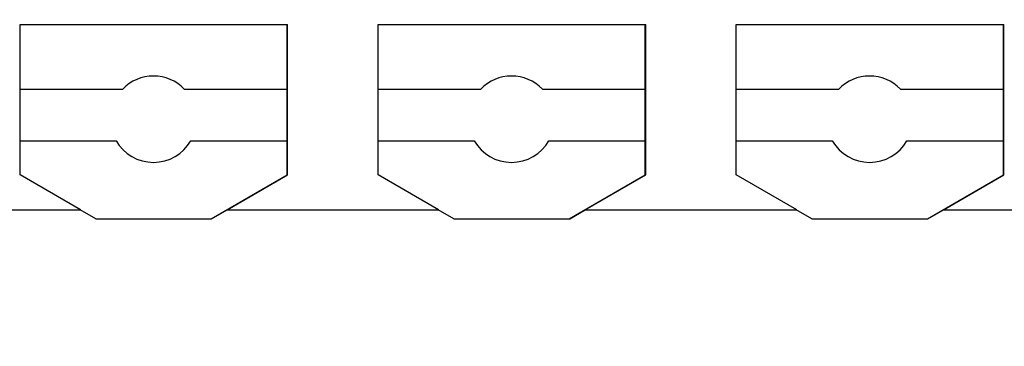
# Model space of a CAD drawing. Header units: millimetres. Extents: x -105 to 192, y -71 to 139.
# Tile 27 of 42: x 17.12 to 28.53, y 53.45 to 57.24. Entities that reach past the tile are written whole.
import ezdxf

# ---------------------------------------------------------------- set-up
doc = ezdxf.new("R2010")
doc.units = ezdxf.units.MM
doc.header["$LTSCALE"] = 1.5
doc.linetypes.add('PHL_THICK', pattern=[0])
doc.layers.get('0').update_dxf_attribs({"linetype": 'CONTINUOUS'})
doc.layers.get('Defpoints').update_dxf_attribs({"linetype": 'CONTINUOUS'})
doc.layers.add('PROJECTION', color=7, linetype='CONTINUOUS')
doc.dimstyles.new('ISO-25', dxfattribs={"dimtxt": 2.5, "dimasz": 2.5, "dimexe": 1.25, "dimexo": 0.625, "dimtad": 1, "dimdsep": 46, "dimtxsty": 'STANDARD', "dimblk": 'OPEN30', "dimcen": 2.5, "dimadec": 0, "dimazin": 0, "dimtfac": 1, "dimtmove": 0, "dimatfit": 3, "dimldrblk": 'OPEN30', "dimfxl": 1, "dimarcsym": 0})

# ---------------------------------------------------------------- blocks, each defined once
blk = doc.blocks.new('_Open30')
at = {"color": 0, "linetype": 'ByBlock', "lineweight": -2}
for p, q in [((-1, 0.2679), (0, 0)), ((0, 0), (-1, -0.2679)), ((0, 0), (-1, 0))]:
    blk.add_line(p, q, dxfattribs=at)
blk = doc.blocks.new('*D2')
at = {"color": 0, "lineweight": -2, "transparency": 16777216}
for p, q in [((-1.551, 54.078), (-1.551, 70.263)), ((64.8, 64.006), (64.8, 70.263)), ((0.949, 69.013), (62.3, 69.013))]:
    blk.add_line(p, q, dxfattribs=at)
at = {"layer": 'Defpoints', "color": 0, "transparency": 16777216}
for p in [(64.8, 69.013), (64.8, 63.381), (-1.551, 53.453)]:
    blk.add_point(p, dxfattribs=at)
at = {"color": 0, "lineweight": -2, "transparency": 16777216, "xscale": 2.5, "yscale": 2.5, "zscale": 2.5, "rotation": 180}
blk.add_blockref('_Open30', (-1.551, 69.013), dxfattribs=at)
at = {"color": 0, "lineweight": -2, "transparency": 16777216, "xscale": 2.5, "yscale": 2.5, "zscale": 2.5}
blk.add_blockref('_Open30', (64.8, 69.013), dxfattribs=at)
at = {"color": 0, "transparency": 16777216, "insert": (31.625, 70.888), "char_height": 2.5, "attachment_point": 5}
blk.add_mtext('66.35', dxfattribs=at)

msp = doc.modelspace()

# ---------------------------------------------------------------- linework, layer by layer
at = {"layer": 'PROJECTION', "color": 7, "linetype": 'PHL_THICK'}
for p, q in [((17.125, 57.181), (20.225, 57.181)), ((17.125, 55.44), (17.125, 57.181)), ((20.22, 55.44), (20.22, 57.181)), ((20.225, 55.44), (20.225, 57.181)), ((21.275, 57.181), (24.375, 57.181)), ((21.275, 55.44), (21.275, 57.181)), ((24.37, 55.44), (24.37, 57.181)), ((24.375, 55.44), (24.375, 57.181)), ((25.425, 57.181), (28.525, 57.181)), ((25.425, 55.44), (25.425, 57.181)), ((28.52, 55.44), (28.52, 57.181)), ((28.525, 55.44), (28.525, 57.181)), ((20.22, 56.549), (20.225, 56.549)), ((24.37, 56.549), (24.375, 56.549)), ((28.52, 56.549), (28.525, 56.549)), ((17.125, 56.435), (18.313, 56.435)), ((19.027, 56.435), (20.22, 56.435)), ((21.275, 56.435), (22.463, 56.435)), ((23.177, 56.435), (24.37, 56.435)), ((25.425, 56.435), (26.613, 56.435)), ((27.327, 56.435), (28.52, 56.435)), ((20.22, 55.985), (20.225, 55.985)), ((24.37, 55.985), (24.375, 55.985)), ((28.52, 55.985), (28.525, 55.985)), ((17.125, 55.835), (18.237, 55.835)), ((19.103, 55.835), (20.22, 55.835)), ((21.275, 55.835), (22.387, 55.835)), ((23.253, 55.835), (24.37, 55.835)), ((25.425, 55.835), (26.537, 55.835)), ((27.403, 55.835), (28.52, 55.835)), ((20.22, 55.774), (20.225, 55.774)), ((24.37, 55.774), (24.375, 55.774)), ((28.52, 55.774), (28.525, 55.774)), ((17.825, 55.035), (17.125, 55.44)), ((19.339, 54.931), (20.22, 55.44)), ((19.525, 55.035), (20.225, 55.44)), ((21.975, 55.035), (21.275, 55.44)), ((23.489, 54.931), (24.37, 55.44)), ((23.675, 55.035), (24.375, 55.44)), ((26.125, 55.035), (25.425, 55.44)), ((27.639, 54.931), (28.52, 55.44)), ((27.825, 55.035), (28.525, 55.44)), ((15.375, 55.035), (17.825, 55.035)), ((18.001, 54.931), (17.82, 55.035)), ((19.344, 54.931), (19.525, 55.035)), ((19.525, 55.035), (21.975, 55.035)), ((22.151, 54.931), (21.97, 55.035)), ((23.494, 54.931), (23.675, 55.035)), ((23.675, 55.035), (26.125, 55.035)), ((26.301, 54.931), (26.12, 55.035)), ((27.644, 54.931), (27.825, 55.035)), ((27.825, 55.035), (30.275, 55.035)), ((18.001, 54.931), (19.339, 54.931)), ((19.339, 54.931), (19.344, 54.931)), ((22.151, 54.931), (23.489, 54.931)), ((23.489, 54.931), (23.494, 54.931)), ((26.301, 54.931), (27.639, 54.931)), ((27.639, 54.931), (27.644, 54.931))]:
    msp.add_line(p, q, dxfattribs=at)
for centre, start, end in [((18.67, 56.085), 44.427, 135.573), ((22.82, 56.085), 44.427, 135.573), ((26.97, 56.085), 44.427, 135.573), ((18.67, 56.085), 210, 330), ((22.82, 56.085), 210, 330), ((26.97, 56.085), 210, 330)]:
    msp.add_arc(centre, 0.5, start, end, dxfattribs=at)

# ---------------------------------------------------------------- dimensions: what is measured, and where the dimension line sits
dim = msp.add_linear_dim(base=(64.8, 69.013), p1=(-1.551, 53.453), p2=(64.8, 63.381), dimstyle='ISO-25')
dim.commit()
dim.dimension.update_dxf_attribs({"geometry": '*D2', "text_midpoint": (31.625, 70.888)})

doc.saveas('drawing.dxf')
